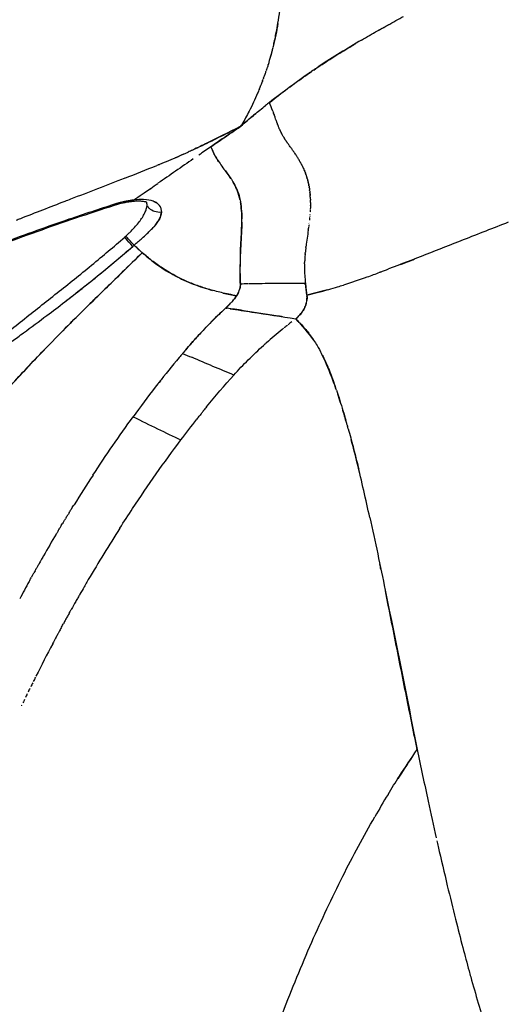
# Model space of a CAD drawing. Header units: millimetres. Extents: x 0 to 1905, y 0 to 2577.
# Tile 14 of 70: x 1262 to 1331, y 424 to 562. Entities that reach past the tile are written whole.
import ezdxf

# ---------------------------------------------------------------- set-up
doc = ezdxf.new("R2010")
doc.units = ezdxf.units.MM
doc.header["$MEASUREMENT"] = 0
doc.layers.add('Crea2D$visibili$linee', color=7, linetype='Continuous', true_color=0x000000)

msp = doc.modelspace()

# ---------------------------------------------------------------- linework, layer by layer
at = {"layer": 'Crea2D$visibili$linee'}
for p, q in [((1302.92, 535.24), (1302.92, 535.23)), ((1277.99, 530.54), (1277.99, 530.55)), ((1277.99, 530.54), (1277.99, 530.55)), ((1279.27, 529.58), (1279.27, 529.59)), ((1302.46, 523.59), (1302.26, 525.27)), ((1296.62, 516.76), (1296.62, 516.76)), ((1271.66, 483.48), (1271.66, 483.48))]:
    msp.add_line(p, q, dxfattribs=at)
for centre, radius, start, end in [((1213.62, 576.3), 85.97, 350.4013, 352.7548), ((1411.31, 386.72), 200.28, 119.0828, 119.9516), ((1262.88, 566.94), 35.82, 342.4618, 346.4831), ((1266.09, 566.05), 32.49, 343.8747, 345.9501), ((1258.25, 568.47), 40.69, 341.2843, 341.8467), ((1254.78, 569.67), 44.36, 339.6331, 340.2343), ((1256.32, 569.12), 42.73, 340.4563, 341.0435), ((1251.68, 570.85), 47.68, 338.4202, 338.4522), ((956.82, 420.8), 364.35, 20.6973, 20.9028), ((1234.1, 525.77), 67.87, 20.2402, 20.2553), ((1283.22, 542.58), 8, 25.7719, 25.79), ((1307.08, 550.7), 9.24, 210.3142, 210.4203), ((1307.08, 550.7), 9.24, 210.4203, 211.5103), ((1283.14, 542.54), 8.08, 22.8172, 22.837), ((1307.68, 551.07), 9.94, 211.5231, 212.5412), ((1242.42, 640.02), 105.53, 292.612, 294.2327), ((1248.71, 625.68), 89.86, 293.0708, 293.8944), ((1229.87, 493.71), 86.7, 35.7537, 35.7593), ((1284.37, 532.43), 19.85, 33.1261, 34.219), ((1285.74, 533.34), 18.21, 33.0914, 33.1092), ((1286.8, 534.02), 16.95, 32.4616, 32.4999), ((1131.92, 909.98), 397.23, 291.3898, 292.0896), ((6557.26, -7089.23), 9275.22, 124.629471, 124.666899), ((1198.05, 746.3), 220.69, 292.2902, 292.6352), ((1273.67, 541.74), 17.65, 356.743, 356.7527), ((1292.63, 537.23), 10.29, 20.7914, 20.8614), ((1292.71, 537.26), 10.2, 20.2215, 20.2752), ((1292.57, 537.21), 10.35, 16.7102, 18.1862), ((888.03, 1104.67), 688.72, 304.49359, 304.73394), ((1290.33, 536.75), 12.64, 6.6337, 6.6933), ((1922.87, -1153.56), 1812.68, 111.16717, 111.37919), ((1280.35, 520.71), 16.5, 103.2519, 107.6536), ((1278.92, 526.94), 10.1, 101.5025, 103.4881), ((1280.14, 534.91), 2.07, 53.6966, 68.6521), ((1280.53, 535.46), 1.4, 25.018, 32.6695), ((1289.28, 536.66), 13.69, 2.5394, 2.5951), ((1288.46, 536.64), 14.51, 1.0281, 1.0614), ((1286.57, 536.63), 16.41, 359.5964, 359.6311), ((1261.26, 551.85), 27.05, 312.0734, 315.2664), ((1267.06, 542.68), 14.6, 311.7829, 312.6413), ((1225.51, 593.12), 81.65, 310.0967, 310.6549), ((1405.85, 669.06), 188.36, 227.2947, 227.7713), ((1252.93, 561.06), 39.47, 310.7673, 311.7834), ((901.46, 929.94), 550.83, 313.3436, 313.3445), ((1353.14, 526.91), 60.11, 177.5778, 178.6921), ((1328.17, 527.17), 26.04, 175.2868, 177.2249), ((1332.96, 526.43), 30.88, 173.0245, 173.8201), ((1313.03, 527.49), 10.9, 177.1354, 180.2541), ((1158.1, 938.91), 440.14, 290.9795, 291.2544), ((1277.58, 437.47), 90.87, 80.2027, 80.2062), ((1313.7, 527.49), 11.57, 180.2514, 180.2787), ((1315.25, 527.51), 13.12, 181.0684, 181.0844), ((1319.63, 527.64), 17.5, 181.8041, 182.7605), ((1325.12, 527.9), 23, 182.7519, 183.6311), ((1254.49, 681.78), 165.54, 289.9549, 290.6097), ((1151.22, 957.11), 459.6, 290.5908, 290.7419), ((1291.14, 525.07), 1.96, 359.7143, 3.0068), ((1325.73, 527.89), 23.61, 183.5227, 185.2607), ((1334.79, 528.65), 32.71, 185.1182, 185.9322), ((1282.89, 603.51), 82.27, 287.5361, 289.9689), ((1288.83, 525.91), 4.43, 327.3381, 333.6321), ((1290.04, 525.34), 3.09, 335.1137, 342.593), ((1290.48, 525.18), 2.62, 335.1671, 343.0562), ((1290.97, 525.07), 2.13, 343.7663, 359.4255), ((1279.15, 615.61), 94.94, 286.9314, 287.4425), ((1283.52, 530.2), 11.27, 315.8051, 317.4025), ((1332.89, 476.62), 61.59, 132.8123, 135.7622), ((1280.71, 532.99), 15.23, 312.6916, 315.0682), ((1577.36, 2330.27), 1831, 261.02288, 261.11992), ((1493.55, 1799.77), 1293.92, 261.16192, 261.43731), ((1298.18, 523.78), 4.43, 315.5426, 326.8014), ((1298.07, 523.88), 4.58, 308.1079, 315.5664), ((1339.05, 469.18), 63.74, 128.9299, 131.5644), ((1365.45, 436.44), 105.8, 128.3965, 128.7203), ((1360.43, 451.16), 99.11, 139.5982, 140.0424), ((1392.74, 761.13), 268.34, 246.3156, 246.613), ((1386.09, 430), 132.37, 140.1593, 142.1546), ((1416.48, 406.26), 170.93, 141.9808, 142.3781), ((1424.62, 399.89), 181.27, 142.3545, 143.9956), ((1227.3, 483.5), 83.71, 17.2993, 18.2078), ((1401.82, 416.12), 145.92, 141.054, 141.3441), ((1172.86, 466.71), 140.68, 15.9003, 16.7795), ((1461.51, 374.46), 226.07, 146.8102, 148.065), ((1460.46, 375.12), 224.84, 148.2269, 148.2623), ((1464.29, 370.5), 223.32, 147.4309, 149.6095), ((1458.29, 376.42), 222.31, 149.313, 150.2205), ((1459.06, 375.97), 223.2, 150.2195, 150.2421), ((1469.15, 367.61), 228.98, 149.6014, 149.8036), ((1468.81, 370.55), 234.36, 151.2642, 151.9505), ((1469.15, 367.61), 228.97, 149.8976, 150.1937), ((1469.13, 367.62), 228.95, 149.8039, 149.8978), ((1469.15, 367.61), 228.98, 150.4105, 150.49), ((1469.13, 367.63), 228.94, 150.3418, 150.4103), ((1469.15, 367.61), 228.97, 150.1939, 150.342), ((1469.1, 367.64), 228.91, 150.4898, 150.8148), ((1469.12, 367.63), 228.93, 151.2192, 151.2301), ((1469.13, 367.62), 228.95, 151.017, 151.0821), ((1469.06, 367.66), 228.87, 151.5947, 151.6742), ((1468.92, 367.74), 228.71, 151.5265, 151.5951), ((1469.78, 367.28), 229.68, 151.9704, 152.1909), ((1469.04, 367.68), 228.84, 151.7825, 151.8222), ((1475.2, 364.45), 235.79, 152.1966, 153.4517), ((1489.76, 357.26), 252.04, 154.5043, 154.5252), ((1444.34, 373.91), 152.63, 148.7122, 150.0899), ((1580.07, 498.14), 264.14, 195.5264, 197.1948)]:
    msp.add_arc(centre, radius, start, end, dxfattribs=at)
for points, knots in [([(1310.19, 559.6), (1310.56, 559.82), (1311.68, 560.47), (1313.57, 561.54), (1315.17, 562.42), (1316, 562.88), (1316.07, 562.91)], [3.1506066, 3.1506066, 3.1506066, 3.1506066, 3.1624071, 3.18586954, 3.20921079, 3.21117277, 3.21117277, 3.21117277, 3.21117277]), ([(1297.7, 558.57), (1297.73, 558.69), (1297.79, 558.94), (1297.88, 559.35), (1298.01, 559.93), (1298.18, 560.81), (1298.32, 561.54), (1298.39, 561.97)], [4.04612706, 4.04612706, 4.04612706, 4.04612706, 4.04768667, 4.04934701, 4.05124117, 4.05511366, 4.06063581, 4.06063581, 4.06063581, 4.06063581]), ([(1310.19, 559.6), (1310.06, 559.53), (1307.87, 558.24), (1305.48, 556.77), (1303.38, 555.33), (1303.14, 555.17)], [2.84943809, 2.84943809, 2.84943809, 2.84943809, 2.85334635, 2.91870069, 2.92695373, 2.92695373, 2.92695373, 2.92695373]), ([(1303.43, 555.37), (1303.82, 555.63), (1304.94, 556.38), (1306.81, 557.57), (1308.41, 558.55), (1309.25, 559.05), (1309.35, 559.1)], [3.07646803, 3.07646803, 3.07646803, 3.07646803, 3.09001617, 3.11486457, 3.13875853, 3.14171461, 3.14171461, 3.14171461, 3.14171461]), ([(1297.19, 550.79), (1298.05, 551.46), (1299.69, 552.73), (1301.71, 554.18), (1302.85, 554.97), (1303.14, 555.17)], [3, 3, 3, 3, 3.03302179, 3.0629199, 3.073081, 3.073081, 3.073081, 3.073081]), ([(1295.77, 552.7), (1295.69, 552.5), (1295.25, 551.45), (1294.48, 549.78), (1293.66, 548.31), (1293.31, 547.7)], [4.97838591, 4.97838591, 4.97838591, 4.97838591, 4.98092212, 4.99138982, 4.99895315, 4.99895315, 4.99895315, 4.99895315]), ([(1293.16, 547.44), (1293.79, 547.98), (1294.92, 548.97), (1296.12, 549.94), (1296.65, 550.37)], [4, 4, 4, 4, 4.4848959, 4.871224, 4.871224, 4.871224, 4.871224]), ([(1295.33, 549.29), (1295.16, 549.15), (1294.42, 548.54), (1293.71, 547.92), (1293.16, 547.44)], [3.4508264, 3.4508264, 3.4508264, 3.4508264, 3.5738413, 3.9999997, 3.9999997, 3.9999997, 3.9999997]), ([(1293.16, 547.44), (1292.36, 547.03), (1290.8, 546.24), (1288.53, 545.11), (1286.86, 544.31), (1285.94, 543.89), (1285.73, 543.79)], [5, 5, 5, 5, 5.02491248, 5.04800376, 5.06904289, 5.0750569, 5.0750569, 5.0750569, 5.0750569]), ([(1293.16, 547.44), (1293.13, 547.42), (1293.08, 547.38), (1292.9, 547.26), (1292.59, 547.04), (1291.95, 546.61), (1290.71, 545.76), (1289.64, 545.03), (1288.94, 544.54), (1288.37, 544.15), (1287.81, 543.76), (1287.24, 543.37)], [5, 5, 5, 5, 5.020544, 5.041656, 5.123492, 5.244685, 5.497607, 6, 6, 6, 6.156148, 6.156148, 6.156148, 6.156148]), ([(1288.94, 544.54), (1289.63, 545.02), (1290.78, 545.81), (1292.21, 546.77), (1292.92, 547.27), (1293.16, 547.44)], [3, 3, 3, 3, 3.49013, 3.822227, 4, 4, 4, 4]), ([(1298.11, 548.33), (1298.11, 548.33), (1298.07, 548.44), (1298.03, 548.55), (1297.99, 548.65)], [2.86661634, 2.86661634, 2.86661634, 2.86661634, 2.86710743, 2.88371006, 2.88371006, 2.88371006, 2.88371006]), ([(1286.34, 544.07), (1287.28, 544.5), (1289.07, 545.37), (1290.82, 546.25), (1291.67, 546.68)], [4.93095479, 4.93095479, 4.93095479, 4.93095479, 4.95834062, 4.98463149, 4.98463149, 4.98463149, 4.98463149]), ([(1298.73, 546.74), (1298.73, 546.74), (1298.75, 546.71), (1298.77, 546.67), (1298.78, 546.63)], [0.218095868, 0.218095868, 0.218095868, 0.218095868, 0.218095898, 0.22400672, 0.22400672, 0.22400672, 0.22400672]), ([(1288.94, 544.54), (1289.04, 544.27), (1289.19, 543.89), (1289.38, 543.52), (1289.43, 543.42)], [3.00000244, 3.00000244, 3.00000244, 3.00000244, 3.06669298, 3.09153237, 3.09153237, 3.09153237, 3.09153237]), ([(1289.43, 543.42), (1289.42, 543.44), (1289.37, 543.54), (1289.26, 543.79), (1289.1, 544.14), (1288.99, 544.41), (1288.94, 544.54)], [2.90825639, 2.90825639, 2.90825639, 2.90825639, 2.91451426, 2.93233328, 2.96820313, 3, 3, 3, 3]), ([(1300.23, 544.38), (1300.16, 544.48), (1300.05, 544.63), (1299.95, 544.78), (1299.91, 544.83)], [2.65274925, 2.65274925, 2.65274925, 2.65274925, 2.6687635, 2.67700274, 2.67700274, 2.67700274, 2.67700274]), ([(1290.04, 542.42), (1290.02, 542.44), (1289.92, 542.6), (1289.82, 542.76), (1289.7, 542.96), (1289.63, 543.06), (1289.56, 543.19), (1289.52, 543.25), (1289.51, 543.27)], [2.82480237, 2.82480237, 2.82480237, 2.82480237, 2.83035696, 2.86423948, 2.86473932, 2.8811037, 2.8901676, 2.89625426, 2.89625426, 2.89625426, 2.89625426]), ([(1289.55, 543.2), (1289.61, 543.1), (1289.96, 542.5), (1290.4, 541.91), (1290.78, 541.4)], [3.1097777, 3.1097777, 3.1097777, 3.1097777, 3.133386, 3.260677, 3.260677, 3.260677, 3.260677]), ([(1291.83, 539.95), (1291.72, 540.13), (1291.43, 540.55), (1291.1, 540.98), (1290.86, 541.29), (1290.81, 541.36), (1290.78, 541.4)], [2.624592, 2.624592, 2.624592, 2.624592, 2.662861, 2.7211791, 2.7299495, 2.7391819, 2.7391819, 2.7391819, 2.7391819]), ([(1276.79, 540.11), (1274.25, 539.11), (1271.42, 538.02), (1268.6, 536.92), (1268.33, 536.82)], [5.15955559, 5.15955559, 5.15955559, 5.15955559, 5.23095137, 5.2384194, 5.2384194, 5.2384194, 5.2384194]), ([(1279.59, 538.09), (1279.88, 538.28), (1280.5, 538.71), (1281.13, 539.15), (1281.47, 539.38)], [2.1409346, 2.1409346, 2.1409346, 2.1409346, 2.2193763, 2.3137994, 2.3137994, 2.3137994, 2.3137994]), ([(1291.83, 539.95), (1291.9, 539.84), (1292.17, 539.41), (1292.6, 538.6), (1292.9, 537.72), (1293.01, 537.2), (1293.03, 537.14)], [3.375148, 3.375148, 3.375148, 3.375148, 3.4001579, 3.4668509, 3.5335438, 3.5421186, 3.5421186, 3.5421186, 3.5421186]), ([(1293.03, 537.14), (1293.02, 537.18), (1293, 537.25), (1292.77, 538.2), (1292.44, 538.93), (1292.07, 539.55)], [2.4581839, 2.4581839, 2.4581839, 2.4581839, 2.4640647, 2.4679381, 2.5961392, 2.5961392, 2.5961392, 2.5961392]), ([(1275.31, 536.25), (1273.48, 535.67), (1271.66, 535.07), (1268.02, 533.84), (1266.21, 533.2), (1260.77, 531.25), (1257.15, 529.9), (1253.56, 528.52), (1246.37, 525.75), (1239.26, 522.83), (1232.25, 519.69), (1225.24, 516.55), (1218.34, 513.18), (1204.71, 506.14), (1197.98, 502.46), (1191.29, 498.7)], [0, 0, 0, 0, 5.78636, 5.78636, 11.580733, 11.580733, 23.190946, 23.190946, 23.190946, 46.377025, 46.377025, 46.377025, 69.560419, 69.560419, 92.784926, 92.784926, 92.784926, 92.784926]), ([(1275.34, 536.43), (1273.2, 535.73), (1269.54, 534.54), (1264.32, 532.7), (1259.96, 531.11), (1257.11, 530.05), (1255.85, 529.57)], [1, 1, 1, 1, 1.0732871, 1.125056, 1.1797169, 1.2237109, 1.2237109, 1.2237109, 1.2237109]), ([(1277.68, 536.79), (1277.58, 536.77), (1277.39, 536.75), (1277, 536.69), (1276.31, 536.55), (1275.71, 536.38), (1275.31, 536.25)], [0, 0, 0, 0, 0.299719, 0.582641, 1.172623, 2.426638, 2.426638, 2.426638, 2.426638]), ([(1276.95, 531.95), (1277.07, 532.06), (1277.32, 532.29), (1277.78, 532.74), (1278.29, 533.29), (1278.83, 533.94), (1279.13, 534.37), (1279.27, 534.58), (1279.4, 534.79), (1279.52, 535), (1279.66, 535.3), (1279.7, 535.4), (1279.78, 535.59), (1279.81, 535.68), (1279.83, 535.76), (1279.88, 535.93), (1279.92, 536.09), (1279.94, 536.28), (1279.94, 536.33), (1279.94, 536.42), (1279.93, 536.45), (1279.93, 536.47)], [0, 0, 0, 0, 0.497179, 1.006312, 1.930106, 2.757839, 3.518577, 3.518577, 3.518577, 4.386305, 4.386305, 4.806232, 4.806232, 5.21728, 5.21728, 5.21728, 6.018874, 6.018874, 6.415235, 6.415235, 6.817824, 6.817824, 6.817824, 6.817824]), ([(1279.9, 536.69), (1279.9, 536.69), (1279.9, 536.69), (1279.88, 536.7), (1279.86, 536.71), (1279.83, 536.72), (1279.77, 536.74), (1279.65, 536.78), (1279.35, 536.83), (1278.91, 536.86), (1278.31, 536.85), (1277.9, 536.81), (1277.68, 536.79)], [2.659423, 2.659423, 2.659423, 2.659423, 3.102294, 3.102294, 3.727099, 3.727099, 3.727099, 3.902883, 4.112349, 4.631826, 5.230397, 5.891062, 5.891062, 5.891062, 5.891062]), ([(1280.88, 536.84), (1280.86, 536.85), (1280.47, 537), (1279.64, 537.14), (1278.55, 537.07), (1278.07, 537.03)], [1.4852216, 1.4852216, 1.4852216, 1.4852216, 1.5006594, 1.7792307, 1.9996185, 1.9996185, 1.9996185, 1.9996185]), ([(1279.93, 536.47), (1279.93, 536.5), (1279.92, 536.54), (1279.9, 536.6), (1279.89, 536.65), (1279.88, 536.69), (1279.87, 536.7)], [0, 0, 0, 0, 0.0684749, 0.1307995, 0.1875085, 0.2356064, 0.2356064, 0.2356064, 0.2356064]), ([(1280.88, 536.84), (1280.92, 536.82), (1280.96, 536.81), (1281.27, 536.67), (1281.47, 536.51), (1281.63, 536.32)], [3.470115, 3.470115, 3.470115, 3.470115, 3.5014557, 3.5014557, 3.7077377, 3.7077377, 3.7077377, 3.7077377]), ([(1281.65, 536.29), (1281.68, 536.26), (1281.7, 536.23), (1281.87, 535.96), (1281.95, 535.67), (1281.95, 535.3)], [3.7207696, 3.7207696, 3.7207696, 3.7207696, 3.7521835, 3.7521835, 4, 4, 4, 4]), ([(1293.04, 537.05), (1293.12, 536.67), (1293.25, 535.8), (1293.29, 534.86), (1293.3, 534.36)], [3.5460488, 3.5460488, 3.5460488, 3.5460488, 3.6002368, 3.6582761, 3.6582761, 3.6582761, 3.6582761]), ([(1293.09, 529.45), (1293.1, 529.74), (1293.12, 530.17), (1293.17, 531), (1293.22, 531.79), (1293.27, 532.94), (1293.31, 534.14), (1293.28, 535.51), (1293.17, 536.37), (1293.1, 536.78)], [0, 0, 0, 0, 0.853698, 1.298169, 2.499167, 3.228125, 4.733666, 6.107357, 7.342145, 7.342145, 7.342145, 7.342145]), ([(1281.95, 535.3), (1281.29, 535.24), (1280.64, 535.45), (1280.17, 535.92), (1280.1, 536.03), (1280.04, 536.14)], [0, 0, 0, 0, 0.5, 0.5, 0.6249065, 0.6249065, 0.6249065, 0.6249065]), ([(1281.89, 534.9), (1281.89, 534.92), (1281.92, 535.05), (1281.94, 535.19), (1281.95, 535.3)], [0.91764462, 0.91764462, 0.91764462, 0.91764462, 0.92809554, 1, 1, 1, 1]), ([(1279.23, 531.63), (1279.7, 532.06), (1280.33, 532.66), (1281.07, 533.42), (1281.35, 533.8), (1281.46, 533.98)], [0.2183386, 0.2183386, 0.2183386, 0.2183386, 0.4999432, 0.6235309, 0.7339626, 0.7339626, 0.7339626, 0.7339626]), ([(1281.52, 534.07), (1281.61, 534.23), (1281.72, 534.43), (1281.8, 534.64), (1281.82, 534.69)], [0.7529935, 0.7529935, 0.7529935, 0.7529935, 0.8444882, 0.875841, 0.875841, 0.875841, 0.875841]), ([(1293.3, 533.92), (1293.29, 533.41), (1293.25, 532.29), (1293.14, 530.55), (1293.06, 528.73), (1293.02, 526.93), (1293.06, 525.75), (1293.09, 525.16), (1293.09, 525.16), (1293.09, 525.12), (1293.09, 525.09), (1293.09, 525.05)], [3.675266, 3.675266, 3.675266, 3.675266, 3.733623, 3.800316, 3.867009, 3.933702, 4, 4, 4, 4.094936, 5, 5, 5, 5]), ([(1330.86, 533.88), (1328.74, 533.06), (1323.11, 530.85), (1317.49, 528.63), (1313.99, 527.3)], [0.7161367, 0.7161367, 0.7161367, 0.7161367, 0.7794646, 0.8844982, 0.8844982, 0.8844982, 0.8844982]), ([(1257.61, 516.18), (1259.19, 517.49), (1260.76, 518.76), (1264, 521.34), (1265.63, 522.62), (1267.26, 523.92), (1268.88, 525.2), (1270.5, 526.5), (1272.97, 528.54), (1273.76, 529.2), (1275.24, 530.45), (1276.02, 531.12), (1276.79, 531.8)], [0.150914, 0.150914, 0.150914, 0.150914, 6.297011, 6.297011, 12.517368, 12.517368, 12.517368, 18.206715, 18.206715, 21.353423, 21.353423, 24.885447, 24.885447, 24.885447, 24.885447]), ([(1277.92, 530.48), (1277.53, 530.92), (1277.17, 531.33), (1276.85, 531.71), (1276.79, 531.79), (1276.79, 531.8)], [1.0000567, 1.0000567, 1.0000567, 1.0000567, 1.5, 1.5, 1.7977312, 1.7977312, 1.7977312, 1.7977312]), ([(1278.1, 530.66), (1277.7, 531.09), (1277.34, 531.49), (1277.02, 531.86), (1276.96, 531.94), (1276.95, 531.95)], [3, 3, 3, 3, 3.5, 3.5, 3.795036, 3.795036, 3.795036, 3.795036]), ([(1292.56, 523.52), (1291.84, 523.66), (1290.5, 523.93), (1288.58, 524.43), (1286.82, 525.01), (1284.62, 525.92), (1282.55, 527.07), (1280.87, 528.26), (1279.94, 529.01), (1279.5, 529.39), (1279.26, 529.6), (1279.24, 529.61), (1278.9, 529.92), (1278.51, 530.28), (1278.14, 530.62), (1278.1, 530.66)], [0, 0, 0, 0, 2.189121, 4.099616, 5.948494, 7.73758, 11.239152, 13.057178, 13.890653, 14.820229, 14.820229, 14.820229, 14.868483, 15.70089, 15.820229, 15.820229, 15.820229, 15.820229]), ([(1267.8, 518.31), (1268.31, 518.83), (1269.59, 520.12), (1272.3, 522.81), (1275.62, 526.04), (1278.16, 528.52), (1279.26, 529.59)], [2.4879476, 2.4879476, 2.4879476, 2.4879476, 2.5580462, 2.6610892, 2.8533874, 2.9999999, 2.9999999, 2.9999999, 2.9999999]), ([(1279.26, 529.59), (1279.46, 529.41), (1279.82, 529.1), (1280.54, 528.51), (1281.46, 527.82), (1282.64, 527.04), (1283.87, 526.34), (1285.14, 525.71), (1286.88, 524.97), (1288.25, 524.53), (1289.17, 524.28)], [0, 0, 0, 0, 0.8037, 1.432358, 2.794792, 4.241567, 5.684097, 7.049844, 8.49401, 11.346839, 11.346839, 11.346839, 11.346839]), ([(1293.09, 525.17), (1293.09, 525.17), (1293.09, 525.17), (1293.08, 525.32), (1293.06, 525.75), (1293.04, 526.67), (1293.04, 527.45), (1293.05, 527.95)], [0, 0, 0, 0, 0.004935, 0.009474, 0.46337, 1.267273, 2.787812, 2.787812, 2.787812, 2.787812]), ([(1302.14, 528.03), (1302.14, 528.08), (1302.15, 528.22), (1302.16, 528.35), (1302.16, 528.43)], [2.07930536, 2.07930536, 2.07930536, 2.07930536, 2.08381261, 2.09072904, 2.09072904, 2.09072904, 2.09072904]), ([(1260.91, 517.1), (1261.44, 517.49), (1263.08, 518.71), (1265.56, 520.54), (1269.15, 523.26), (1271.6, 525.2), (1273.2, 526.51)], [5.125795, 5.125795, 5.125795, 5.125795, 5.2060058, 5.3726857, 5.5000131, 5.7511093, 5.7511093, 5.7511093, 5.7511093]), ([(1302.26, 525.27), (1300.62, 525.26), (1297.93, 525.25), (1295.27, 525.21), (1294.23, 525.19)], [1, 1, 1, 1, 1.5333131, 1.8751935, 1.8751935, 1.8751935, 1.8751935]), ([(1302.26, 525.27), (1302.27, 525.15), (1302.3, 524.93), (1302.36, 524.44), (1302.41, 523.96), (1302.46, 523.58), (1302.48, 523.45), (1302.49, 523.37), (1302.49, 523.27), (1302.49, 523.09), (1302.47, 522.95), (1302.46, 522.86)], [0, 0, 0, 0, 0.342763, 0.685312, 1.479176, 1.782281, 1.829062, 1.883858, 2.010382, 2.138932, 2.424524, 2.424524, 2.424524, 2.424524]), ([(1292.85, 524.04), (1292.84, 524.03), (1292.76, 523.86), (1292.65, 523.68), (1292.56, 523.52)], [5.6520314, 5.6520314, 5.6520314, 5.6520314, 5.674935, 6, 6, 6, 6]), ([(1293.09, 525.05), (1293.08, 524.89), (1293.06, 524.68), (1293, 524.46), (1292.99, 524.42)], [5, 5, 5, 5, 5.3268261, 5.409095, 5.409095, 5.409095, 5.409095]), ([(1302.46, 523.59), (1302.95, 523.72), (1303.97, 523.97), (1305.42, 524.37), (1306.38, 524.66), (1306.8, 524.79)], [2.00000143, 2.00000143, 2.00000143, 2.00000143, 2.01465999, 2.03093605, 2.04358805, 2.04358805, 2.04358805, 2.04358805]), ([(1292.56, 523.52), (1292.35, 523.24), (1292.12, 522.92), (1291.85, 522.62), (1291.81, 522.58)], [4, 4, 4, 4, 4.4558653, 4.5238821, 4.5238821, 4.5238821, 4.5238821]), ([(1291.92, 522.69), (1291.99, 522.77), (1292.17, 522.99), (1292.38, 523.26), (1292.52, 523.46), (1292.55, 523.51)], [-0.7008531, -0.7008531, -0.7008531, -0.7008531, -0.625, -0.5, -0.4531196, -0.4531196, -0.4531196, -0.4531196]), ([(1301.89, 521.35), (1301.9, 521.38), (1302.05, 521.61), (1302.28, 522.08), (1302.47, 522.77), (1302.5, 523.23), (1302.48, 523.46)], [1.3542495, 1.3542495, 1.3542495, 1.3542495, 1.3745214, 1.5608325, 1.7553709, 1.957517, 1.957517, 1.957517, 1.957517]), ([(1302.39, 522.5), (1302.35, 522.37), (1302.25, 522.01), (1302.07, 521.65), (1301.93, 521.43), (1301.93, 521.42)], [0.5482927, 0.5482927, 0.5482927, 0.5482927, 0.625, 0.75, 0.7522119, 0.7522119, 0.7522119, 0.7522119]), ([(1299.05, 520.55), (1298.85, 520.58), (1297.82, 520.74), (1296.38, 520.95), (1294.75, 521.21), (1293.52, 521.42), (1292.33, 521.6), (1291.55, 521.72), (1291.19, 521.77)], [0.1875, 0.1875, 0.1875, 0.1875, 0.25, 0.5, 0.625, 0.75, 0.875, 0.9843777, 0.9843777, 0.9843777, 0.9843777]), ([(1300.9, 520.27), (1301.1, 520.45), (1301.48, 520.77), (1301.77, 521.16), (1301.88, 521.34)], [1, 1, 1, 1, 1.1906676, 1.3515396, 1.3515396, 1.3515396, 1.3515396]), ([(1285.18, 515.66), (1285.72, 516.29), (1286.89, 517.62), (1288.1, 518.91), (1288.76, 519.58)], [3.8978316, 3.8978316, 3.8978316, 3.8978316, 3.92767386, 3.96178106, 3.96178106, 3.96178106, 3.96178106]), ([(1300.89, 520.27), (1301.17, 520), (1301.87, 519.29), (1302.7, 518.29), (1303.42, 517.28), (1303.99, 516.38), (1304.35, 515.73), (1304.55, 515.34)], [1, 1, 1, 1, 1.01732528, 1.04499383, 1.05962375, 1.07409697, 1.09454119, 1.09454119, 1.09454119, 1.09454119]), ([(1248.66, 496.58), (1250.57, 499.04), (1253.3, 502.41), (1256.27, 505.87), (1257.22, 506.96), (1257.37, 507.12), (1258.01, 507.85), (1260.14, 510.26), (1263.14, 513.5), (1265.52, 515.98), (1266.35, 516.83)], [1.8875717, 1.8875717, 1.8875717, 1.8875717, 1.9644244, 1.9945921, 2, 2, 2, 2.0926988, 2.3087874, 2.4218664, 2.4218664, 2.4218664, 2.4218664]), ([(1296.62, 516.76), (1296.53, 516.67), (1296.44, 516.59), (1296.35, 516.51), (1296.35, 516.51)], [1.06198295, 1.06198295, 1.06198295, 1.06198295, 1.066100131, 1.06611377, 1.06611377, 1.06611377, 1.06611377]), ([(1288.33, 507.84), (1289.57, 509.37), (1291.48, 511.64), (1294.19, 514.5), (1295.62, 515.85), (1296.35, 516.51)], [0.8017008, 0.8017008, 0.8017008, 0.8017008, 0.8678169, 0.9008566, 0.933887, 0.933887, 0.933887, 0.933887]), ([(1306.63, 510.21), (1306.55, 510.43), (1306.08, 511.79), (1305.42, 513.52), (1304.73, 514.97), (1304.55, 515.34)], [0.8197839, 0.8197839, 0.8197839, 0.8197839, 0.83101058, 0.88640221, 0.90551991, 0.90551991, 0.90551991, 0.90551991]), ([(1304.61, 515.21), (1304.66, 515.12), (1304.97, 514.49), (1305.55, 513.21), (1306.12, 511.7), (1306.44, 510.76), (1306.54, 510.48)], [1.0967616, 1.0967616, 1.0967616, 1.0967616, 1.10135593, 1.12941051, 1.16231636, 1.17579801, 1.17579801, 1.17579801, 1.17579801]), ([(1306.63, 510.21), (1306.76, 509.84), (1307.19, 508.52), (1307.62, 507.12), (1307.92, 506.08), (1307.94, 505.99)], [1.18029189, 1.18029189, 1.18029189, 1.18029189, 1.19826741, 1.24429356, 1.24843423, 1.24843423, 1.24843423, 1.24843423]), ([(1272.31, 498.22), (1274.14, 501.01), (1276.02, 503.76), (1277.98, 506.45), (1277.98, 506.45)], [3.6365877, 3.6365877, 3.6365877, 3.6365877, 3.7570195, 3.7570198, 3.7570198, 3.7570198, 3.7570198]), ([(1276.09, 490.72), (1276.69, 491.65), (1279.44, 495.89), (1283.05, 501.03), (1286.19, 505.14), (1286.95, 506.11)], [0.5662154, 0.5662154, 0.5662154, 0.5662154, 0.6033911, 0.73559, 0.7769092, 0.7769092, 0.7769092, 0.7769092]), ([(1308.3, 504.75), (1308.53, 503.91), (1308.99, 502.22), (1309.47, 500.32), (1309.73, 499.27), (1309.77, 499.07)], [1.26848176, 1.26848176, 1.26848176, 1.26848176, 1.30879542, 1.35003553, 1.35939031, 1.35939031, 1.35939031, 1.35939031]), ([(1311.34, 492.25), (1311.06, 493.51), (1310.49, 496.07), (1309.62, 499.73), (1309.01, 502.14), (1308.71, 503.24)], [0.5319025, 0.5319025, 0.5319025, 0.5319025, 0.5920522, 0.6541435, 0.7074009, 0.7074009, 0.7074009, 0.7074009]), ([(1311.34, 492.25), (1312.1, 488.82), (1314.41, 477.71), (1316.55, 466.95), (1318.02, 459.51)], [1.4681548, 1.4681548, 1.4681548, 1.4681548, 1.6323942, 2, 2, 2, 2]), ([(1318.02, 459.51), (1317.75, 460.84), (1317.21, 463.49), (1316.4, 467.53), (1315.59, 471.61), (1314.77, 475.71), (1314.09, 479.14), (1313.67, 481.2), (1313.53, 481.88)], [0, 0, 0, 0, 0.0663793, 0.1330232, 0.1997753, 0.2664697, 0.3329096, 0.3659016, 0.3659016, 0.3659016, 0.3659016]), ([(1313.91, 453.17), (1314.43, 454.03), (1315.77, 456.17), (1317.18, 458.26), (1318.02, 459.51)], [2.93119758, 2.93119758, 2.93119758, 2.93119758, 2.95861758, 2.99999996, 2.99999996, 2.99999996, 2.99999996]), ([(1318.02, 459.51), (1318.53, 457.07), (1319.41, 452.87), (1320.32, 448.75), (1320.7, 447.03)], [3, 3, 3, 3, 3.1134351, 3.1954215, 3.1954215, 3.1954215, 3.1954215]), ([(1295.1, 411.45), (1295.75, 413.35), (1297.04, 417), (1299.65, 423.99), (1303.02, 432.22), (1307.34, 441.45), (1310.46, 447.27), (1312.04, 450.01)], [0, 0, 0, 0, 6.023046, 11.616099, 22.385568, 32.682281, 42.183962, 42.183962, 42.183962, 42.183962]), ([(1320.8, 446.63), (1320.86, 446.36), (1321.34, 444.24), (1322.2, 440.54), (1323.36, 435.79), (1324.39, 431.79), (1325.11, 429.09), (1325.49, 427.71), (1325.57, 427.44)], [3.2018249, 3.2018249, 3.2018249, 3.2018249, 3.214452, 3.3031451, 3.379794, 3.4448083, 3.498687, 3.5122545, 3.5122545, 3.5122545, 3.5122545])]:
    msp.add_open_spline(points, degree=3, knots=knots, dxfattribs=at)
for points in [[(1298.39, 561.95), (1298.2, 560.87), (1297.99, 559.78), (1297.73, 558.68)], [(1296.98, 555.99), (1296.96, 555.92), (1296.94, 555.86), (1296.92, 555.79)], [(1296.98, 555.99), (1297, 556.04), (1297.01, 556.09), (1297.03, 556.15)], [(1296.59, 554.83), (1296.57, 554.78), (1296.55, 554.72), (1296.53, 554.67)], [(1296.79, 555.41), (1296.77, 555.36), (1296.75, 555.3), (1296.73, 555.24)], [(1302.98, 555.06), (1300.96, 553.66), (1299.08, 552.23), (1297.19, 550.79)], [(1295.9, 553.01), (1295.87, 552.93), (1295.83, 552.85), (1295.8, 552.77)], [(1295.9, 553.01), (1295.92, 553.06), (1295.94, 553.1), (1295.95, 553.15)], [(1296.02, 553.32), (1296, 553.26), (1295.98, 553.21), (1295.95, 553.15)], [(1296.14, 553.62), (1296.1, 553.53), (1296.07, 553.44), (1296.03, 553.34)], [(1296.14, 553.62), (1296.15, 553.66), (1296.17, 553.69), (1296.18, 553.72)], [(1296.22, 553.82), (1296.2, 553.79), (1296.19, 553.75), (1296.18, 553.72)], [(1296.22, 553.82), (1296.25, 553.91), (1296.29, 554.01), (1296.32, 554.1)], [(1296.37, 554.23), (1296.36, 554.19), (1296.34, 554.15), (1296.32, 554.1)], [(1295.77, 552.7), (1295.78, 552.73), (1295.79, 552.75), (1295.8, 552.77)], [(1297.19, 550.79), (1297.01, 550.65), (1296.83, 550.51), (1296.65, 550.37)], [(1297.65, 549.57), (1297.69, 549.47), (1297.73, 549.37), (1297.77, 549.27)], [(1297.77, 549.25), (1297.81, 549.15), (1297.85, 549.06), (1297.88, 548.96)], [(1297.94, 548.8), (1297.92, 548.86), (1297.9, 548.91), (1297.88, 548.96)], [(1297.94, 548.8), (1297.96, 548.75), (1297.97, 548.7), (1297.99, 548.65)], [(1293.16, 547.44), (1293.21, 547.53), (1293.26, 547.61), (1293.31, 547.7)], [(1298.11, 548.33), (1298.14, 548.23), (1298.18, 548.13), (1298.21, 548.03)], [(1298.27, 547.86), (1298.25, 547.92), (1298.23, 547.97), (1298.21, 548.03)], [(1298.27, 547.86), (1298.29, 547.81), (1298.31, 547.76), (1298.33, 547.72)], [(1298.33, 547.7), (1298.33, 547.71), (1298.33, 547.71), (1298.33, 547.72)], [(1298.33, 547.7), (1298.35, 547.66), (1298.37, 547.61), (1298.38, 547.56)], [(1298.39, 547.55), (1298.39, 547.55), (1298.39, 547.56), (1298.38, 547.56)], [(1298.39, 547.55), (1298.41, 547.5), (1298.43, 547.45), (1298.44, 547.4)], [(1298.5, 547.26), (1298.48, 547.31), (1298.46, 547.36), (1298.44, 547.4)], [(1298.5, 547.26), (1298.5, 547.26), (1298.51, 547.25), (1298.51, 547.25)], [(1298.57, 547.09), (1298.55, 547.14), (1298.53, 547.2), (1298.51, 547.25)], [(1298.57, 547.09), (1298.59, 547.04), (1298.62, 546.99), (1298.64, 546.94)], [(1298.69, 546.83), (1298.67, 546.87), (1298.66, 546.9), (1298.64, 546.94)], [(1298.69, 546.83), (1298.7, 546.81), (1298.7, 546.8), (1298.71, 546.79)], [(1298.73, 546.74), (1298.72, 546.76), (1298.72, 546.77), (1298.71, 546.79)], [(1298.8, 546.6), (1298.8, 546.61), (1298.79, 546.62), (1298.78, 546.63)], [(1298.8, 546.6), (1298.82, 546.56), (1298.84, 546.52), (1298.86, 546.48)], [(1298.93, 546.35), (1298.91, 546.39), (1298.88, 546.44), (1298.86, 546.48)], [(1298.93, 546.35), (1298.93, 546.34), (1298.94, 546.33), (1298.94, 546.33)], [(1298.99, 546.24), (1298.97, 546.27), (1298.96, 546.3), (1298.94, 546.33)], [(1298.99, 546.24), (1299, 546.22), (1299.01, 546.2), (1299.02, 546.18)], [(1299.1, 546.04), (1299.08, 546.08), (1299.05, 546.13), (1299.02, 546.18)], [(1299.38, 545.59), (1299.35, 545.63), (1299.32, 545.68), (1299.29, 545.72)], [(1299.38, 545.59), (1299.39, 545.58), (1299.39, 545.58), (1299.39, 545.57)], [(1299.47, 545.46), (1299.44, 545.5), (1299.42, 545.54), (1299.39, 545.57)], [(1299.47, 545.46), (1299.48, 545.45), (1299.48, 545.44), (1299.49, 545.43)], [(1299.56, 545.33), (1299.54, 545.36), (1299.51, 545.39), (1299.49, 545.43)], [(1299.56, 545.33), (1299.57, 545.31), (1299.58, 545.29), (1299.59, 545.28)], [(1299.65, 545.2), (1299.63, 545.22), (1299.61, 545.25), (1299.59, 545.28)], [(1299.65, 545.2), (1299.66, 545.17), (1299.68, 545.15), (1299.7, 545.13)], [(1299.74, 545.07), (1299.73, 545.09), (1299.71, 545.11), (1299.7, 545.13)], [(1299.74, 545.07), (1299.76, 545.04), (1299.78, 545.01), (1299.8, 544.98)], [(1299.83, 544.94), (1299.82, 544.95), (1299.81, 544.96), (1299.8, 544.98)], [(1299.83, 544.94), (1299.86, 544.9), (1299.89, 544.86), (1299.91, 544.83)], [(1289.43, 543.42), (1289.45, 543.39), (1289.46, 543.37), (1289.47, 543.35)], [(1289.49, 543.32), (1289.48, 543.33), (1289.48, 543.34), (1289.47, 543.35)], [(1289.49, 543.32), (1289.5, 543.3), (1289.5, 543.29), (1289.51, 543.27)], [(1300.34, 544.23), (1300.31, 544.28), (1300.27, 544.33), (1300.24, 544.37)], [(1300.34, 544.23), (1300.34, 544.23), (1300.35, 544.23), (1300.35, 544.22)], [(1300.45, 544.08), (1300.41, 544.13), (1300.38, 544.18), (1300.35, 544.22)], [(1300.45, 544.08), (1300.45, 544.08), (1300.45, 544.07), (1300.46, 544.07)], [(1300.55, 543.93), (1300.52, 543.98), (1300.49, 544.02), (1300.46, 544.07)], [(1300.55, 543.93), (1300.56, 543.93), (1300.56, 543.92), (1300.57, 543.91)], [(1300.66, 543.78), (1300.63, 543.82), (1300.6, 543.87), (1300.57, 543.91)], [(1300.66, 543.78), (1300.67, 543.77), (1300.67, 543.76), (1300.68, 543.76)], [(1300.77, 543.62), (1300.74, 543.67), (1300.71, 543.71), (1300.68, 543.76)], [(1300.77, 543.62), (1300.77, 543.62), (1300.78, 543.61), (1300.78, 543.6)], [(1301.1, 543.13), (1301.06, 543.18), (1301.03, 543.23), (1301, 543.28)], [(1281.57, 542.02), (1281.48, 541.98), (1281.39, 541.95), (1281.3, 541.91)], [(1281.57, 542.02), (1281.64, 542.05), (1281.7, 542.07), (1281.76, 542.1)], [(1301.2, 542.97), (1301.16, 543.02), (1301.13, 543.07), (1301.1, 543.12)], [(1301.2, 542.97), (1301.2, 542.96), (1301.2, 542.96), (1301.2, 542.95)], [(1301.29, 542.81), (1301.26, 542.86), (1301.23, 542.9), (1301.2, 542.95)], [(1301.29, 542.81), (1301.3, 542.79), (1301.31, 542.77), (1301.32, 542.76)], [(1301.39, 542.64), (1301.37, 542.68), (1301.35, 542.72), (1301.32, 542.76)], [(1301.39, 542.64), (1301.4, 542.64), (1301.4, 542.63), (1301.41, 542.62)], [(1301.49, 542.48), (1301.46, 542.53), (1301.43, 542.57), (1301.41, 542.62)], [(1301.49, 542.48), (1301.49, 542.47), (1301.5, 542.46), (1301.5, 542.45)], [(1301.58, 542.31), (1301.56, 542.36), (1301.53, 542.4), (1301.5, 542.45)], [(1301.58, 542.31), (1301.59, 542.3), (1301.59, 542.29), (1301.6, 542.27)], [(1301.67, 542.14), (1301.65, 542.19), (1301.62, 542.23), (1301.6, 542.27)], [(1301.67, 542.14), (1301.68, 542.13), (1301.69, 542.11), (1301.69, 542.1)], [(1301.76, 541.97), (1301.74, 542.01), (1301.72, 542.06), (1301.69, 542.1)], [(1301.76, 541.97), (1301.77, 541.95), (1301.78, 541.94), (1301.79, 541.92)], [(1301.85, 541.79), (1301.83, 541.84), (1301.81, 541.88), (1301.79, 541.92)], [(1301.85, 541.79), (1301.86, 541.78), (1301.87, 541.76), (1301.88, 541.74)], [(1301.93, 541.62), (1301.91, 541.66), (1301.89, 541.7), (1301.88, 541.74)], [(1290.87, 541.29), (1291.16, 540.9), (1291.46, 540.5), (1291.75, 540.06)], [(1301.93, 541.62), (1301.96, 541.57), (1301.98, 541.52), (1302, 541.46)], [(1302.02, 541.44), (1302.01, 541.45), (1302.01, 541.45), (1302, 541.46)], [(1302.02, 541.44), (1302.04, 541.38), (1302.06, 541.33), (1302.09, 541.28)], [(1302.1, 541.25), (1302.09, 541.26), (1302.09, 541.27), (1302.09, 541.28)], [(1302.1, 541.25), (1302.11, 541.23), (1302.12, 541.21), (1302.13, 541.18)], [(1302.13, 541.16), (1302.13, 541.17), (1302.13, 541.17), (1302.13, 541.18)], [(1302.13, 541.16), (1302.15, 541.14), (1302.16, 541.11), (1302.17, 541.09)], [(1302.17, 541.07), (1302.17, 541.07), (1302.17, 541.08), (1302.17, 541.09)], [(1302.17, 541.07), (1302.18, 541.04), (1302.19, 541.02), (1302.2, 540.99)], [(1302.21, 540.97), (1302.21, 540.98), (1302.21, 540.98), (1302.2, 540.99)], [(1302.21, 540.97), (1302.22, 540.95), (1302.23, 540.92), (1302.24, 540.89)], [(1302.25, 540.88), (1302.26, 540.85), (1302.27, 540.82), (1302.28, 540.79)], [(1302.28, 540.78), (1302.29, 540.75), (1302.3, 540.72), (1302.31, 540.69)], [(1302.35, 540.59), (1302.34, 540.63), (1302.33, 540.66), (1302.31, 540.69)], [(1302.35, 540.59), (1302.36, 540.56), (1302.37, 540.53), (1302.38, 540.49)], [(1302.4, 540.44), (1302.39, 540.46), (1302.39, 540.48), (1302.38, 540.49)], [(1302.49, 540.14), (1302.49, 540.16), (1302.49, 540.17), (1302.48, 540.19)], [(1302.49, 540.14), (1302.5, 540.12), (1302.51, 540.11), (1302.51, 540.09)], [(1302.54, 539.99), (1302.53, 540.02), (1302.52, 540.05), (1302.51, 540.09)], [(1302.54, 539.99), (1302.55, 539.95), (1302.56, 539.91), (1302.57, 539.88)], [(1302.58, 539.83), (1302.58, 539.85), (1302.57, 539.86), (1302.57, 539.88)], [(1302.58, 539.83), (1302.59, 539.81), (1302.59, 539.79), (1302.6, 539.77)], [(1302.62, 539.67), (1302.61, 539.71), (1302.6, 539.74), (1302.6, 539.77)], [(1302.62, 539.67), (1302.63, 539.63), (1302.64, 539.6), (1302.65, 539.56)], [(1302.66, 539.51), (1302.66, 539.53), (1302.65, 539.54), (1302.65, 539.56)], [(1302.66, 539.51), (1302.66, 539.49), (1302.67, 539.47), (1302.67, 539.45)], [(1302.7, 539.35), (1302.69, 539.38), (1302.68, 539.42), (1302.67, 539.45)], [(1302.7, 539.35), (1302.7, 539.31), (1302.71, 539.27), (1302.72, 539.24)], [(1302.73, 539.19), (1302.73, 539.21), (1302.72, 539.22), (1302.72, 539.24)], [(1302.73, 539.19), (1302.73, 539.17), (1302.74, 539.15), (1302.74, 539.13)], [(1302.76, 539.03), (1302.75, 539.06), (1302.75, 539.09), (1302.74, 539.13)], [(1302.76, 539.03), (1302.77, 538.99), (1302.78, 538.95), (1302.78, 538.9)], [(1302.79, 538.87), (1302.79, 538.88), (1302.79, 538.89), (1302.78, 538.9)], [(1302.79, 538.87), (1302.79, 538.84), (1302.8, 538.82), (1302.8, 538.79)], [(1302.82, 538.71), (1302.81, 538.73), (1302.81, 538.76), (1302.8, 538.79)], [(1302.82, 538.71), (1302.82, 538.66), (1302.83, 538.61), (1302.84, 538.57)], [(1302.84, 538.54), (1302.84, 538.55), (1302.84, 538.56), (1302.84, 538.57)], [(1302.84, 538.54), (1302.85, 538.51), (1302.85, 538.48), (1302.85, 538.45)], [(1302.86, 538.37), (1302.86, 538.4), (1302.86, 538.43), (1302.85, 538.45)], [(1302.86, 538.37), (1302.87, 538.32), (1302.88, 538.27), (1302.88, 538.22)], [(1302.88, 538.21), (1302.89, 538.17), (1302.89, 538.14), (1302.9, 538.1)], [(1302.9, 538.04), (1302.9, 538.06), (1302.9, 538.08), (1302.9, 538.1)], [(1302.9, 538.04), (1302.9, 538.02), (1302.91, 538), (1302.91, 537.99)], [(1302.91, 537.91), (1302.91, 537.94), (1302.91, 537.96), (1302.91, 537.99)], [(1302.91, 537.91), (1302.92, 537.9), (1302.92, 537.88), (1302.92, 537.87)], [(1302.93, 537.79), (1302.92, 537.82), (1302.92, 537.84), (1302.92, 537.87)], [(1302.93, 537.79), (1302.93, 537.78), (1302.93, 537.76), (1302.93, 537.75)], [(1302.94, 537.66), (1302.93, 537.69), (1302.93, 537.72), (1302.93, 537.75)], [(1302.94, 537.66), (1302.94, 537.65), (1302.94, 537.64), (1302.94, 537.63)], [(1302.94, 537.54), (1302.94, 537.57), (1302.94, 537.6), (1302.94, 537.63)], [(1275.18, 536.38), (1275.23, 536.39), (1275.29, 536.41), (1275.34, 536.43)], [(1275.18, 536.38), (1275.26, 536.26), (1275.31, 536.22), (1275.33, 536.28)], [(1276.4, 536.72), (1276.05, 536.64), (1275.7, 536.53), (1275.34, 536.43)], [(1275.34, 536.41), (1275.34, 536.42), (1275.34, 536.42), (1275.34, 536.43)], [(1275.34, 536.39), (1275.34, 536.4), (1275.34, 536.4), (1275.34, 536.41)], [(1278.07, 537.03), (1277.71, 536.98), (1277.36, 536.93), (1276.99, 536.86)], [(1281.65, 536.29), (1281.65, 536.3), (1281.64, 536.31), (1281.63, 536.32)], [(1293.04, 537.05), (1293.04, 537.08), (1293.03, 537.11), (1293.03, 537.14)], [(1302.94, 537.54), (1302.94, 537.53), (1302.95, 537.52), (1302.95, 537.51)], [(1302.95, 537.41), (1302.95, 537.44), (1302.95, 537.48), (1302.95, 537.51)], [(1302.95, 537.41), (1302.95, 537.4), (1302.95, 537.4), (1302.95, 537.39)], [(1302.96, 537.28), (1302.96, 537.32), (1302.95, 537.36), (1302.95, 537.39)], [(1302.96, 537.15), (1302.96, 537.19), (1302.96, 537.23), (1302.96, 537.27)], [(1302.96, 537.15), (1302.97, 537.11), (1302.97, 537.07), (1302.97, 537.03)], [(1302.97, 536.91), (1302.97, 536.95), (1302.97, 536.99), (1302.97, 537.03)], [(1302.97, 536.79), (1302.97, 536.83), (1302.97, 536.87), (1302.97, 536.9)], [(1302.97, 536.79), (1302.97, 536.79), (1302.97, 536.78), (1302.97, 536.78)], [(1302.97, 536.66), (1302.97, 536.7), (1302.97, 536.74), (1302.97, 536.78)], [(1302.97, 536.66), (1302.97, 536.61), (1302.97, 536.57), (1302.97, 536.53)], [(1302.97, 536.52), (1302.97, 536.48), (1302.97, 536.44), (1302.97, 536.4)], [(1302.97, 536.38), (1302.97, 536.38), (1302.97, 536.39), (1302.97, 536.4)], [(1302.97, 536.38), (1302.97, 536.34), (1302.97, 536.31), (1302.97, 536.27)], [(1302.97, 536.23), (1302.97, 536.25), (1302.97, 536.26), (1302.97, 536.27)], [(1302.97, 536.23), (1302.97, 536.2), (1302.97, 536.17), (1302.97, 536.14)], [(1281.95, 535.3), (1281.94, 534.95), (1281.8, 534.54), (1281.55, 534.12)], [(1302.89, 534.8), (1302.88, 534.77), (1302.88, 534.74), (1302.88, 534.7)], [(1302.9, 535.02), (1302.9, 535), (1302.9, 534.99), (1302.9, 534.97)], [(1302.93, 535.45), (1302.93, 535.42), (1302.93, 535.39), (1302.93, 535.37)], [(1302.95, 535.66), (1302.94, 535.61), (1302.94, 535.55), (1302.94, 535.5)], [(1302.95, 535.81), (1302.95, 535.79), (1302.95, 535.77), (1302.95, 535.76)], [(1302.96, 536.09), (1302.96, 536.07), (1302.96, 536.04), (1302.96, 536.02)], [(1302.96, 535.95), (1302.96, 535.93), (1302.96, 535.91), (1302.96, 535.89)], [(1262.08, 534.38), (1261.88, 534.3), (1261.67, 534.22), (1261.46, 534.14)], [(1281.52, 534.07), (1281.29, 533.7), (1280.97, 533.32), (1280.63, 532.97)], [(1302.74, 533.46), (1302.74, 533.42), (1302.73, 533.39), (1302.73, 533.35)], [(1302.77, 533.69), (1302.77, 533.67), (1302.77, 533.65), (1302.76, 533.62)], [(1302.8, 533.92), (1302.8, 533.91), (1302.8, 533.9), (1302.79, 533.89)], [(1302.84, 534.36), (1302.84, 534.3), (1302.83, 534.23), (1302.82, 534.17)], [(1302.87, 534.58), (1302.86, 534.53), (1302.86, 534.49), (1302.85, 534.44)], [(1302.66, 532.79), (1302.56, 532.05), (1302.45, 531.29), (1302.35, 530.52)], [(1302.66, 532.79), (1302.67, 532.89), (1302.68, 532.98), (1302.7, 533.07)], [(1302.72, 533.23), (1302.71, 533.18), (1302.7, 533.13), (1302.7, 533.07)], [(1276.95, 531.95), (1276.95, 531.94), (1276.95, 531.94), (1276.95, 531.94)], [(1278.09, 530.65), (1278.04, 530.6), (1277.98, 530.54), (1277.92, 530.48)], [(1277.94, 530.5), (1277.99, 530.55), (1278.05, 530.6), (1278.1, 530.65)], [(1279.26, 529.59), (1277.39, 527.75), (1273.63, 524.11), (1269.9, 520.44), (1268.06, 518.58)], [(1268.36, 522.68), (1271.62, 525.2), (1274.82, 527.78), (1277.92, 530.48)], [(1273.26, 526.56), (1274.83, 527.85), (1276.37, 529.17), (1277.94, 530.5)], [(1279.27, 529.59), (1279.27, 529.58), (1279.27, 529.58), (1279.27, 529.58)], [(1302.23, 529.46), (1302.23, 529.42), (1302.22, 529.38), (1302.22, 529.34)], [(1302.22, 529.31), (1302.22, 529.32), (1302.22, 529.33), (1302.22, 529.34)], [(1302.23, 529.46), (1302.24, 529.53), (1302.25, 529.6), (1302.25, 529.67)], [(1302.26, 529.75), (1302.26, 529.73), (1302.26, 529.7), (1302.25, 529.67)], [(1302.33, 530.34), (1302.32, 530.29), (1302.32, 530.23), (1302.31, 530.18)], [(1302.33, 530.34), (1302.34, 530.4), (1302.35, 530.46), (1302.35, 530.52)], [(1302.13, 527.43), (1302.13, 527.38), (1302.13, 527.32), (1302.13, 527.26)], [(1302.13, 527.26), (1302.13, 527.2), (1302.13, 527.15), (1302.13, 527.09)], [(1312.86, 526.87), (1312.83, 526.86), (1312.79, 526.85), (1312.76, 526.84)], [(1294.16, 525.19), (1293.8, 525.18), (1293.45, 525.18), (1293.09, 525.17)], [(1302.09, 525.27), (1302.14, 525.27), (1302.2, 525.27), (1302.26, 525.27)], [(1290.68, 523.91), (1291.31, 523.77), (1291.93, 523.65), (1292.56, 523.52)], [(1305.34, 524.36), (1304.38, 524.09), (1303.42, 523.84), (1302.46, 523.59)], [(1307.61, 525.04), (1307.63, 525.04), (1307.66, 525.05), (1307.68, 525.06)], [(1291.03, 521.8), (1291.08, 521.79), (1291.14, 521.78), (1291.19, 521.77)], [(1300.35, 519.85), (1300.17, 519.71), (1299.99, 519.56), (1299.81, 519.42)], [(1303.41, 517.28), (1302.68, 518.34), (1301.79, 519.31), (1300.9, 520.27)], [(1267.8, 518.31), (1264.21, 514.68), (1260.72, 510.95), (1257.37, 507.13)], [(1299.16, 518.9), (1299.1, 518.86), (1299.05, 518.81), (1299, 518.77)], [(1296.76, 516.88), (1296.71, 516.84), (1296.67, 516.8), (1296.62, 516.76)], [(1292.17, 512.34), (1290.22, 513.14), (1288.26, 513.96), (1286.23, 514.84)], [(1287.6, 506.93), (1287.69, 507.04), (1287.78, 507.15), (1287.87, 507.27)], [(1277.98, 506.45), (1280.35, 505.27), (1282.54, 504.21), (1284.7, 503.18)], [(1287.18, 506.4), (1287.1, 506.3), (1287.03, 506.2), (1286.95, 506.11)], [(1287.18, 506.4), (1287.25, 506.49), (1287.33, 506.59), (1287.41, 506.69)], [(1287.6, 506.93), (1287.53, 506.85), (1287.47, 506.77), (1287.41, 506.69)], [(1308.16, 505.25), (1308.17, 505.19), (1308.19, 505.14), (1308.2, 505.08)], [(1308.3, 504.75), (1308.27, 504.86), (1308.24, 504.97), (1308.2, 505.08)], [(1268.94, 492.9), (1269.04, 493.07), (1269.14, 493.23), (1269.24, 493.39)], [(1269.31, 493.51), (1269.43, 493.69), (1269.54, 493.87), (1269.65, 494.04)], [(1268.2, 491.7), (1268.28, 491.82), (1268.36, 491.95), (1268.43, 492.07)], [(1268.57, 492.3), (1268.53, 492.23), (1268.48, 492.15), (1268.43, 492.07)], [(1268.57, 492.3), (1268.66, 492.44), (1268.75, 492.59), (1268.84, 492.73)], [(1268.94, 492.9), (1268.91, 492.85), (1268.87, 492.79), (1268.84, 492.73)], [(1267.47, 490.48), (1267.4, 490.35), (1267.32, 490.22), (1267.24, 490.09)], [(1267.47, 490.48), (1267.53, 490.57), (1267.58, 490.66), (1267.64, 490.75)], [(1267.84, 491.09), (1267.77, 490.98), (1267.7, 490.87), (1267.64, 490.75)], [(1267.84, 491.09), (1267.9, 491.2), (1267.97, 491.31), (1268.03, 491.41)], [(1268.2, 491.7), (1268.15, 491.6), (1268.09, 491.51), (1268.03, 491.41)], [(1267.11, 489.87), (1267.16, 489.95), (1267.2, 490.02), (1267.24, 490.09)], [(1264.91, 486.08), (1264.94, 486.13), (1264.97, 486.18), (1265, 486.23)], [(1265.3, 486.76), (1265.2, 486.58), (1265.1, 486.41), (1265, 486.23)], [(1264.15, 484.73), (1264.21, 484.83), (1264.26, 484.93), (1264.32, 485.03)], [(1264.53, 485.41), (1264.46, 485.28), (1264.39, 485.16), (1264.32, 485.03)], [(1264.53, 485.41), (1264.57, 485.48), (1264.62, 485.56), (1264.66, 485.63)], [(1264.91, 486.08), (1264.83, 485.93), (1264.74, 485.78), (1264.66, 485.63)], [(1312.91, 484.91), (1312.85, 485.16), (1312.8, 485.4), (1312.75, 485.64)], [(1263.4, 483.38), (1263.48, 483.53), (1263.57, 483.68), (1263.65, 483.82)], [(1263.78, 484.06), (1263.73, 483.98), (1263.69, 483.9), (1263.65, 483.82)], [(1263.78, 484.06), (1263.84, 484.18), (1263.91, 484.3), (1263.98, 484.43)], [(1264.15, 484.73), (1264.1, 484.63), (1264.04, 484.53), (1263.98, 484.43)], [(1263.4, 483.38), (1263.37, 483.33), (1263.34, 483.27), (1263.32, 483.22)], [(1269.01, 478.85), (1269.09, 478.99), (1269.17, 479.13), (1269.25, 479.27)], [(1268.73, 478.33), (1268.64, 478.17), (1268.55, 478.01), (1268.46, 477.85)], [(1269.01, 478.85), (1268.96, 478.75), (1268.91, 478.66), (1268.85, 478.56)], [(1267.88, 476.78), (1267.97, 476.95), (1268.06, 477.12), (1268.16, 477.3)], [(1268.44, 477.82), (1268.35, 477.64), (1268.25, 477.47), (1268.16, 477.3)], [(1267.32, 475.74), (1267.22, 475.56), (1267.13, 475.39), (1267.04, 475.22)], [(1267.6, 476.26), (1267.53, 476.13), (1267.46, 476), (1267.39, 475.88)], [(1264.2, 469.72), (1264.1, 469.51), (1264, 469.3), (1263.89, 469.1)], [(1263.42, 468.13), (1263.33, 467.96), (1263.25, 467.78), (1263.16, 467.61)], [(1263.81, 468.93), (1263.72, 468.73), (1263.62, 468.54), (1263.53, 468.35)], [(1263.03, 467.34), (1262.95, 467.18), (1262.88, 467.02), (1262.8, 466.86)], [(1262.65, 466.55), (1262.58, 466.4), (1262.51, 466.26), (1262.44, 466.11)], [(1317.33, 458.48), (1316.64, 457.45), (1315.95, 456.42), (1315.28, 455.38)]]:
    msp.add_open_spline(points, degree=3, dxfattribs=at)
for points, weights, degree in [([(1275.34, 536.39), (1275.35, 536.27), (1275.31, 536.25)], [0.980495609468, 0.914114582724, 0.878860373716], 2), ([(1275.34, 536.41), (1275.34, 536.41), (1275.34, 536.41)], [0.990090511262, 0.98952842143, 0.988968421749], 2), ([(1278.15, 530.61), (1278.15, 530.61), (1278.14, 530.61), (1278.14, 530.61)], [1.07308477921, 1.07308506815, 1.07308535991, 1.07308565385], 3)]:
    msp.add_rational_spline(points, weights, degree=degree, dxfattribs=at)
for points, weights, knots in [([(1276.91, 536.84), (1277.29, 536.92), (1277.68, 536.99), (1278.07, 537.03), (1277.88, 536.79), (1277.63, 536.73), (1277.38, 536.84)], [1, 0.999298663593, 0.999298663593, 1, 1, 1, 1], [0, 0, 0, 0, 1.178989, 1.178989, 1.178989, 1.600864, 1.600864, 1.600864, 1.600864]), ([(1291.6, 522.35), (1291.41, 522.16), (1291.22, 521.98), (1291.03, 521.8), (1290.27, 521.07), (1288.14, 519.03), (1286.17, 516.83), (1284.95, 515.39)], [1, 0.99987879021, 0.99987879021, 1, 1, 1, 1, 1], [0, 0, 0, 0, 0.7889587, 0.7889587, 0.7889587, 0.8271625, 0.8953912, 0.8953912, 0.8953912, 0.8953912])]:
    msp.add_rational_spline(points, weights, degree=3, knots=knots, dxfattribs=at)

doc.saveas('drawing.dxf')
